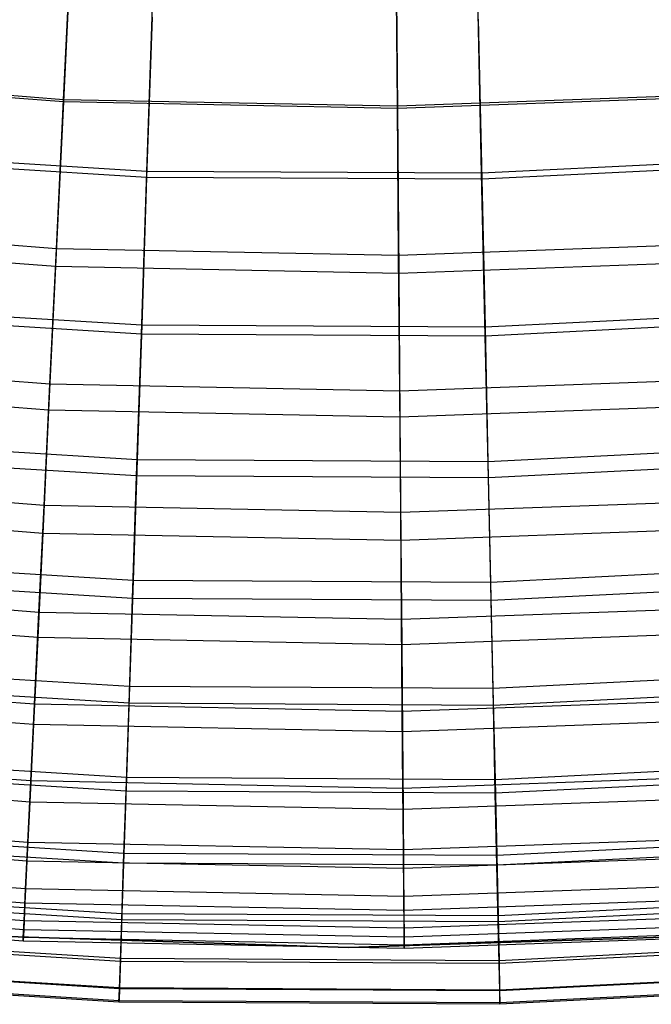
# Model space of a CAD drawing. Extents: x -135 to 135, y -135 to 135.
# Tile 177 of 207: x -1.44 to 1.33, y -30 to -25.69. Entities that reach past the tile are written whole.
import ezdxf

# ---------------------------------------------------------------- set-up
doc = ezdxf.new("R2010")
doc.units = 0
doc.header["$LTSCALE"] = 25.4
doc.layers.get('0').update_dxf_attribs({"linetype": 'CONTINUOUS'})

# ---------------------------------------------------------------- blocks, each defined once
blk = doc.blocks.new('SANTANA_BIURKO_A_PM_STL')
at = {"color": 0}
for p, q in [((-1.2096, -25.2237, 154.9323), (-1.2491, -26.0472, 156.5584)), ((-1.2096, -25.2237, 154.9323), (-1.2491, -26.0472, 156.5584)), ((0.2066, -25.2518, 154.9323), (0.2134, -26.0762, 156.5584)), ((0.2066, -25.2518, 154.9323), (0.2134, -26.0762, 156.5584)), ((-1.2486, -26.0379, 183.8276), (-1.2146, -25.3289, 185.0324)), ((-1.2486, -26.0379, 183.8276), (-1.2146, -25.3289, 185.0324)), ((0.2133, -26.0669, 183.8276), (0.2075, -25.3571, 185.0324)), ((0.2133, -26.0669, 183.8276), (0.2075, -25.3571, 185.0324)), ((-0.8837, -26.3517, 156.5853), (-0.8564, -25.5379, 154.9684)), ((-0.8837, -26.3517, 156.5853), (-0.8564, -25.5379, 154.9684)), ((0.5822, -26.3601, 156.5853), (0.5642, -25.546, 154.9684)), ((0.5822, -26.3601, 156.5853), (0.5642, -25.546, 154.9684)), ((-0.861, -25.6769, 184.9669), (-0.8845, -26.3781, 183.7566)), ((-0.861, -25.6769, 184.9669), (-0.8845, -26.3781, 183.7566)), ((0.5673, -25.685, 184.9669), (0.5828, -26.3865, 183.7566)), ((0.5673, -25.685, 184.9669), (0.5828, -26.3865, 183.7566)), ((-1.2491, -26.0472, 156.5584), (-2.7076, -25.9361, 156.5584)), ((-1.2491, -26.0472, 156.5584), (-2.7076, -25.9361, 156.5584)), ((-1.2486, -26.0379, 183.8276), (-2.7066, -25.9269, 183.8276)), ((-1.2486, -26.0379, 183.8276), (-2.7066, -25.9269, 183.8276)), ((1.6745, -26.014, 183.8276), (0.2133, -26.0669, 183.8276)), ((1.6745, -26.014, 183.8276), (0.2133, -26.0669, 183.8276)), ((1.6751, -26.0232, 156.5584), (0.2134, -26.0762, 156.5584)), ((1.6751, -26.0232, 156.5584), (0.2134, -26.0762, 156.5584)), ((-1.2491, -26.0472, 156.5584), (-1.2837, -26.7684, 158.1011)), ((-1.2491, -26.0472, 156.5584), (-1.2837, -26.7684, 158.1011)), ((-1.2799, -26.6904, 182.5933), (-1.2486, -26.0379, 183.8276)), ((-1.2799, -26.6904, 182.5933), (-1.2486, -26.0379, 183.8276)), ((0.2134, -26.0762, 156.5584), (-1.2491, -26.0472, 156.5584)), ((0.2134, -26.0762, 156.5584), (-1.2491, -26.0472, 156.5584)), ((0.2133, -26.0669, 183.8276), (-1.2486, -26.0379, 183.8276)), ((0.2133, -26.0669, 183.8276), (-1.2486, -26.0379, 183.8276)), ((0.2186, -26.7201, 182.5933), (0.2133, -26.0669, 183.8276)), ((0.2186, -26.7201, 182.5933), (0.2133, -26.0669, 183.8276)), ((0.2134, -26.0762, 156.5584), (0.2193, -26.7982, 158.1011)), ((0.2134, -26.0762, 156.5584), (0.2193, -26.7982, 158.1011)), ((-0.8845, -26.3781, 183.7566), (-2.3491, -26.2882, 183.7566)), ((-0.8845, -26.3781, 183.7566), (-2.3491, -26.2882, 183.7566)), ((-0.8837, -26.3517, 156.5853), (-2.3468, -26.2619, 156.5853)), ((-0.8837, -26.3517, 156.5853), (-2.3468, -26.2619, 156.5853)), ((2.0463, -26.287, 156.5853), (0.5822, -26.3601, 156.5853)), ((2.0463, -26.287, 156.5853), (0.5822, -26.3601, 156.5853)), ((2.0483, -26.3133, 183.7566), (0.5828, -26.3865, 183.7566)), ((2.0483, -26.3133, 183.7566), (0.5828, -26.3865, 183.7566)), ((-0.9075, -27.064, 158.1165), (-0.8837, -26.3517, 156.5853)), ((-0.9075, -27.064, 158.1165), (-0.8837, -26.3517, 156.5853)), ((-0.8845, -26.3781, 183.7566), (-0.9062, -27.0252, 182.5129)), ((-0.8845, -26.3781, 183.7566), (-0.9062, -27.0252, 182.5129)), ((0.5828, -26.3865, 183.7566), (-0.8845, -26.3781, 183.7566)), ((0.5828, -26.3865, 183.7566), (-0.8845, -26.3781, 183.7566)), ((0.5822, -26.3601, 156.5853), (-0.8837, -26.3517, 156.5853)), ((0.5822, -26.3601, 156.5853), (-0.8837, -26.3517, 156.5853)), ((0.5979, -27.0726, 158.1165), (0.5822, -26.3601, 156.5853)), ((0.5979, -27.0726, 158.1165), (0.5822, -26.3601, 156.5853)), ((0.5828, -26.3865, 183.7566), (0.5971, -27.0338, 182.5129)), ((0.5828, -26.3865, 183.7566), (0.5971, -27.0338, 182.5129)), ((-1.2799, -26.6904, 182.5933), (-2.7745, -26.5766, 182.5933)), ((-1.2799, -26.6904, 182.5933), (-2.7745, -26.5766, 182.5933)), ((-1.2837, -26.7684, 158.1011), (-2.7826, -26.6543, 158.1011)), ((-1.2837, -26.7684, 158.1011), (-2.7826, -26.6543, 158.1011)), ((1.7165, -26.6658, 182.5933), (0.2186, -26.7201, 182.5933)), ((1.7165, -26.6658, 182.5933), (0.2186, -26.7201, 182.5933)), ((-1.3084, -27.2834, 181.3361), (-1.2799, -26.6904, 182.5933)), ((-1.3084, -27.2834, 181.3361), (-1.2799, -26.6904, 182.5933)), ((0.2186, -26.7201, 182.5933), (-1.2799, -26.6904, 182.5933)), ((0.2186, -26.7201, 182.5933), (-1.2799, -26.6904, 182.5933)), ((0.2235, -27.3138, 181.3361), (0.2186, -26.7201, 182.5933)), ((0.2235, -27.3138, 181.3361), (0.2186, -26.7201, 182.5933)), ((-1.2837, -26.7684, 158.1011), (-1.3138, -27.3973, 159.5739)), ((-1.2837, -26.7684, 158.1011), (-1.3138, -27.3973, 159.5739)), ((0.2193, -26.7982, 158.1011), (-1.2837, -26.7684, 158.1011)), ((0.2193, -26.7982, 158.1011), (-1.2837, -26.7684, 158.1011)), ((1.7215, -26.7438, 158.1011), (0.2193, -26.7982, 158.1011)), ((1.7215, -26.7438, 158.1011), (0.2193, -26.7982, 158.1011)), ((0.2193, -26.7982, 158.1011), (0.2244, -27.4279, 159.5739)), ((0.2193, -26.7982, 158.1011), (0.2244, -27.4279, 159.5739)), ((-0.9062, -27.0252, 182.5129), (-2.4068, -26.9331, 182.5129)), ((-0.9062, -27.0252, 182.5129), (-2.4068, -26.9331, 182.5129)), ((-0.9075, -27.064, 158.1165), (-2.4102, -26.9717, 158.1165)), ((-0.9075, -27.064, 158.1165), (-2.4102, -26.9717, 158.1165)), ((2.0986, -26.9588, 182.5129), (0.5971, -27.0338, 182.5129)), ((2.0986, -26.9588, 182.5129), (0.5971, -27.0338, 182.5129)), ((-0.9062, -27.0252, 182.5129), (-0.926, -27.6144, 181.2421)), ((-0.9062, -27.0252, 182.5129), (-0.926, -27.6144, 181.2421)), ((0.5971, -27.0338, 182.5129), (-0.9062, -27.0252, 182.5129)), ((0.5971, -27.0338, 182.5129), (-0.9062, -27.0252, 182.5129)), ((2.1016, -26.9975, 158.1165), (0.5979, -27.0726, 158.1165)), ((2.1016, -26.9975, 158.1165), (0.5979, -27.0726, 158.1165)), ((-0.9284, -27.6849, 159.5786), (-0.9075, -27.064, 158.1165)), ((-0.9284, -27.6849, 159.5786), (-0.9075, -27.064, 158.1165)), ((0.5979, -27.0726, 158.1165), (-0.9075, -27.064, 158.1165)), ((0.5979, -27.0726, 158.1165), (-0.9075, -27.064, 158.1165)), ((0.5971, -27.0338, 182.5129), (0.6101, -27.6232, 181.2421)), ((0.5971, -27.0338, 182.5129), (0.6101, -27.6232, 181.2421)), ((0.6117, -27.6937, 159.5786), (0.5979, -27.0726, 158.1165)), ((0.6117, -27.6937, 159.5786), (0.5979, -27.0726, 158.1165)), ((-1.3084, -27.2834, 181.3361), (-2.8361, -27.1671, 181.3361)), ((-1.3084, -27.2834, 181.3361), (-2.8361, -27.1671, 181.3361)), ((-1.3138, -27.3973, 159.5739), (-2.8479, -27.2805, 159.5739)), ((-1.3138, -27.3973, 159.5739), (-2.8479, -27.2805, 159.5739)), ((-1.3338, -27.8147, 180.0621), (-1.3084, -27.2834, 181.3361)), ((-1.3338, -27.8147, 180.0621), (-1.3084, -27.2834, 181.3361)), ((0.2235, -27.3138, 181.3361), (-1.3084, -27.2834, 181.3361)), ((0.2235, -27.3138, 181.3361), (-1.3084, -27.2834, 181.3361)), ((1.7546, -27.2583, 181.3361), (0.2235, -27.3138, 181.3361)), ((1.7546, -27.2583, 181.3361), (0.2235, -27.3138, 181.3361)), ((0.2278, -27.8458, 180.0621), (0.2235, -27.3138, 181.3361)), ((0.2278, -27.8458, 180.0621), (0.2235, -27.3138, 181.3361)), ((1.762, -27.3721, 159.5739), (0.2244, -27.4279, 159.5739)), ((1.762, -27.3721, 159.5739), (0.2244, -27.4279, 159.5739)), ((-1.3138, -27.3973, 159.5739), (-1.3397, -27.9364, 160.9733)), ((-1.3138, -27.3973, 159.5739), (-1.3397, -27.9364, 160.9733)), ((0.2244, -27.4279, 159.5739), (-1.3138, -27.3973, 159.5739)), ((0.2244, -27.4279, 159.5739), (-1.3138, -27.3973, 159.5739)), ((0.2244, -27.4279, 159.5739), (0.2288, -27.9676, 160.9733)), ((0.2244, -27.4279, 159.5739), (0.2288, -27.9676, 160.9733)), ((-0.926, -27.6144, 181.2421), (-2.4592, -27.5202, 181.2421)), ((-0.926, -27.6144, 181.2421), (-2.4592, -27.5202, 181.2421)), ((2.1443, -27.5466, 181.2421), (0.6101, -27.6232, 181.2421)), ((2.1443, -27.5466, 181.2421), (0.6101, -27.6232, 181.2421)), ((-0.9284, -27.6849, 159.5786), (-2.4655, -27.5905, 159.5786)), ((-0.9284, -27.6849, 159.5786), (-2.4655, -27.5905, 159.5786)), ((-0.926, -27.6144, 181.2421), (-0.9437, -28.1424, 179.9512)), ((-0.926, -27.6144, 181.2421), (-0.9437, -28.1424, 179.9512)), ((0.6101, -27.6232, 181.2421), (-0.926, -27.6144, 181.2421)), ((0.6101, -27.6232, 181.2421), (-0.926, -27.6144, 181.2421)), ((0.6101, -27.6232, 181.2421), (0.6218, -28.1514, 179.9512)), ((0.6101, -27.6232, 181.2421), (0.6218, -28.1514, 179.9512)), ((2.1498, -27.6169, 159.5786), (0.6117, -27.6937, 159.5786)), ((2.1498, -27.6169, 159.5786), (0.6117, -27.6937, 159.5786)), ((-1.3338, -27.8147, 180.0621), (-2.8913, -27.6962, 180.0621)), ((-1.3338, -27.8147, 180.0621), (-2.8913, -27.6962, 180.0621)), ((-0.9464, -28.2217, 160.9833), (-0.9284, -27.6849, 159.5786)), ((-0.9464, -28.2217, 160.9833), (-0.9284, -27.6849, 159.5786)), ((0.6117, -27.6937, 159.5786), (-0.9284, -27.6849, 159.5786)), ((0.6117, -27.6937, 159.5786), (-0.9284, -27.6849, 159.5786)), ((0.6235, -28.2307, 160.9833), (0.6117, -27.6937, 159.5786)), ((0.6235, -28.2307, 160.9833), (0.6117, -27.6937, 159.5786)), ((1.7888, -27.7892, 180.0621), (0.2278, -27.8458, 180.0621)), ((1.7888, -27.7892, 180.0621), (0.2278, -27.8458, 180.0621)), ((-1.3397, -27.9364, 160.9733), (-2.904, -27.8173, 160.9733)), ((-1.3397, -27.9364, 160.9733), (-2.904, -27.8173, 160.9733)), ((-1.3563, -28.2826, 178.7776), (-1.3338, -27.8147, 180.0621)), ((-1.3563, -28.2826, 178.7776), (-1.3338, -27.8147, 180.0621)), ((0.2278, -27.8458, 180.0621), (-1.3338, -27.8147, 180.0621)), ((0.2278, -27.8458, 180.0621), (-1.3338, -27.8147, 180.0621)), ((0.2317, -28.3142, 178.7776), (0.2278, -27.8458, 180.0621)), ((0.2317, -28.3142, 178.7776), (0.2278, -27.8458, 180.0621)), ((1.7966, -27.9107, 160.9733), (0.2288, -27.9676, 160.9733)), ((1.7966, -27.9107, 160.9733), (0.2288, -27.9676, 160.9733)), ((-1.3397, -27.9364, 160.9733), (-1.3616, -28.3926, 162.3079)), ((-1.3397, -27.9364, 160.9733), (-1.3616, -28.3926, 162.3079)), ((0.2288, -27.9676, 160.9733), (-1.3397, -27.9364, 160.9733)), ((0.2288, -27.9676, 160.9733), (-1.3397, -27.9364, 160.9733)), ((0.2288, -27.9676, 160.9733), (0.2326, -28.4243, 162.3079)), ((0.2288, -27.9676, 160.9733), (0.2326, -28.4243, 162.3079)), ((-0.9437, -28.1424, 179.9512), (-2.5063, -28.0465, 179.9512)), ((-0.9437, -28.1424, 179.9512), (-2.5063, -28.0465, 179.9512)), ((2.1853, -28.0733, 179.9512), (0.6218, -28.1514, 179.9512)), ((2.1853, -28.0733, 179.9512), (0.6218, -28.1514, 179.9512)), ((-0.9464, -28.2217, 160.9833), (-2.5133, -28.1255, 160.9833)), ((-0.9464, -28.2217, 160.9833), (-2.5133, -28.1255, 160.9833)), ((-0.9437, -28.1424, 179.9512), (-0.9593, -28.6069, 178.6467)), ((-0.9437, -28.1424, 179.9512), (-0.9593, -28.6069, 178.6467)), ((0.6218, -28.1514, 179.9512), (-0.9437, -28.1424, 179.9512)), ((0.6218, -28.1514, 179.9512), (-0.9437, -28.1424, 179.9512)), ((-1.3563, -28.2826, 178.7776), (-2.94, -28.1621, 178.7776)), ((-1.3563, -28.2826, 178.7776), (-2.94, -28.1621, 178.7776)), ((0.6218, -28.1514, 179.9512), (0.632, -28.616, 178.6467)), ((0.6218, -28.1514, 179.9512), (0.632, -28.616, 178.6467)), ((2.1915, -28.1524, 160.9833), (0.6235, -28.2307, 160.9833)), ((2.1915, -28.1524, 160.9833), (0.6235, -28.2307, 160.9833)), ((-0.9617, -28.6804, 162.3398), (-0.9464, -28.2217, 160.9833)), ((-0.9617, -28.6804, 162.3398), (-0.9464, -28.2217, 160.9833)), ((0.6235, -28.2307, 160.9833), (-0.9464, -28.2217, 160.9833)), ((0.6235, -28.2307, 160.9833), (-0.9464, -28.2217, 160.9833)), ((0.6336, -28.6895, 162.3398), (0.6235, -28.2307, 160.9833)), ((0.6336, -28.6895, 162.3398), (0.6235, -28.2307, 160.9833)), ((-1.3616, -28.3926, 162.3079), (-2.9514, -28.2716, 162.3079)), ((-1.3616, -28.3926, 162.3079), (-2.9514, -28.2716, 162.3079)), ((1.8189, -28.2567, 178.7776), (0.2317, -28.3142, 178.7776)), ((1.8189, -28.2567, 178.7776), (0.2317, -28.3142, 178.7776)), ((-1.3756, -28.6847, 177.493), (-1.3563, -28.2826, 178.7776)), ((-1.3756, -28.6847, 177.493), (-1.3563, -28.2826, 178.7776)), ((0.2317, -28.3142, 178.7776), (-1.3563, -28.2826, 178.7776)), ((0.2317, -28.3142, 178.7776), (-1.3563, -28.2826, 178.7776)), ((0.235, -28.7167, 177.493), (0.2317, -28.3142, 178.7776)), ((0.235, -28.7167, 177.493), (0.2317, -28.3142, 178.7776)), ((-1.3616, -28.3926, 162.3079), (-1.3798, -28.7733, 163.59)), ((-1.3616, -28.3926, 162.3079), (-1.3798, -28.7733, 163.59)), ((0.2326, -28.4243, 162.3079), (-1.3616, -28.3926, 162.3079)), ((0.2326, -28.4243, 162.3079), (-1.3616, -28.3926, 162.3079)), ((1.826, -28.3665, 162.3079), (0.2326, -28.4243, 162.3079)), ((1.826, -28.3665, 162.3079), (0.2326, -28.4243, 162.3079)), ((0.2326, -28.4243, 162.3079), (0.2357, -28.8054, 163.59)), ((0.2326, -28.4243, 162.3079), (0.2357, -28.8054, 163.59)), ((-0.9593, -28.6069, 178.6467), (-2.5476, -28.5093, 178.6467)), ((-0.9593, -28.6069, 178.6467), (-2.5476, -28.5093, 178.6467)), ((2.2214, -28.5366, 178.6467), (0.632, -28.616, 178.6467)), ((2.2214, -28.5366, 178.6467), (0.632, -28.616, 178.6467)), ((-1.3756, -28.6847, 177.493), (-2.9818, -28.5624, 177.493)), ((-1.3756, -28.6847, 177.493), (-2.9818, -28.5624, 177.493)), ((-0.9617, -28.6804, 162.3398), (-2.5542, -28.5826, 162.3398)), ((-0.9617, -28.6804, 162.3398), (-2.5542, -28.5826, 162.3398)), ((-0.9593, -28.6069, 178.6467), (-0.9727, -29.0057, 177.335)), ((-0.9593, -28.6069, 178.6467), (-0.9727, -29.0057, 177.335)), ((0.632, -28.616, 178.6467), (-0.9593, -28.6069, 178.6467)), ((0.632, -28.616, 178.6467), (-0.9593, -28.6069, 178.6467)), ((0.632, -28.616, 178.6467), (0.6408, -29.0149, 177.335)), ((0.632, -28.616, 178.6467), (0.6408, -29.0149, 177.335)), ((2.2271, -28.6099, 162.3398), (0.6336, -28.6895, 162.3398)), ((2.2271, -28.6099, 162.3398), (0.6336, -28.6895, 162.3398)), ((-1.3798, -28.7733, 163.59), (-2.991, -28.6506, 163.59)), ((-1.3798, -28.7733, 163.59), (-2.991, -28.6506, 163.59)), ((1.8448, -28.6583, 177.493), (0.235, -28.7167, 177.493)), ((1.8448, -28.6583, 177.493), (0.235, -28.7167, 177.493)), ((-1.3917, -29.0204, 176.2151), (-1.3756, -28.6847, 177.493)), ((-1.3917, -29.0204, 176.2151), (-1.3756, -28.6847, 177.493)), ((0.235, -28.7167, 177.493), (-1.3756, -28.6847, 177.493)), ((0.235, -28.7167, 177.493), (-1.3756, -28.6847, 177.493)), ((-0.9747, -29.0653, 163.6553), (-0.9617, -28.6804, 162.3398)), ((-0.9747, -29.0653, 163.6553), (-0.9617, -28.6804, 162.3398)), ((0.6336, -28.6895, 162.3398), (-0.9617, -28.6804, 162.3398)), ((0.6336, -28.6895, 162.3398), (-0.9617, -28.6804, 162.3398)), ((0.6422, -29.0745, 163.6553), (0.6336, -28.6895, 162.3398)), ((0.6422, -29.0745, 163.6553), (0.6336, -28.6895, 162.3398)), ((0.2377, -29.0528, 176.2151), (0.235, -28.7167, 177.493)), ((0.2377, -29.0528, 176.2151), (0.235, -28.7167, 177.493)), ((1.8504, -28.7468, 163.59), (0.2357, -28.8054, 163.59)), ((1.8504, -28.7468, 163.59), (0.2357, -28.8054, 163.59)), ((-1.3798, -28.7733, 163.59), (-1.3961, -29.113, 164.9584)), ((-1.3798, -28.7733, 163.59), (-1.3961, -29.113, 164.9584)), ((0.2357, -28.8054, 163.59), (-1.3798, -28.7733, 163.59)), ((0.2357, -28.8054, 163.59), (-1.3798, -28.7733, 163.59)), ((0.2357, -28.8054, 163.59), (0.2385, -29.1454, 164.9584)), ((0.2357, -28.8054, 163.59), (0.2385, -29.1454, 164.9584)), ((-1.3917, -29.0204, 176.2151), (-3.0167, -28.8967, 176.2151)), ((-1.3917, -29.0204, 176.2151), (-3.0167, -28.8967, 176.2151)), ((-0.9727, -29.0057, 177.335), (-2.5831, -28.9068, 177.335)), ((-0.9727, -29.0057, 177.335), (-2.5831, -28.9068, 177.335)), ((-0.9747, -29.0653, 163.6553), (-2.5884, -28.9662, 163.6553)), ((-0.9747, -29.0653, 163.6553), (-2.5884, -28.9662, 163.6553)), ((2.2523, -28.9345, 177.335), (0.6408, -29.0149, 177.335)), ((2.2523, -28.9345, 177.335), (0.6408, -29.0149, 177.335)), ((-1.3961, -29.113, 164.9584), (-3.0263, -28.9889, 164.9584)), ((-1.3961, -29.113, 164.9584), (-3.0263, -28.9889, 164.9584)), ((-0.9727, -29.0057, 177.335), (-0.9838, -29.3376, 176.0225)), ((-0.9727, -29.0057, 177.335), (-0.9838, -29.3376, 176.0225)), ((0.6408, -29.0149, 177.335), (-0.9727, -29.0057, 177.335)), ((0.6408, -29.0149, 177.335), (-0.9727, -29.0057, 177.335)), ((1.8663, -28.9937, 176.2151), (0.2377, -29.0528, 176.2151)), ((1.8663, -28.9937, 176.2151), (0.2377, -29.0528, 176.2151)), ((2.257, -28.9939, 163.6553), (0.6422, -29.0745, 163.6553)), ((2.257, -28.9939, 163.6553), (0.6422, -29.0745, 163.6553)), ((-1.4046, -29.2898, 174.9496), (-1.3917, -29.0204, 176.2151)), ((-1.4046, -29.2898, 174.9496), (-1.3917, -29.0204, 176.2151)), ((0.2377, -29.0528, 176.2151), (-1.3917, -29.0204, 176.2151)), ((0.2377, -29.0528, 176.2151), (-1.3917, -29.0204, 176.2151)), ((0.2399, -29.3225, 174.9496), (0.2377, -29.0528, 176.2151)), ((0.2399, -29.3225, 174.9496), (0.2377, -29.0528, 176.2151)), ((0.6408, -29.0149, 177.335), (0.6482, -29.3469, 176.0225)), ((0.6408, -29.0149, 177.335), (0.6482, -29.3469, 176.0225)), ((-0.9852, -29.3801, 164.9355), (-0.9747, -29.0653, 163.6553)), ((-0.9852, -29.3801, 164.9355), (-0.9747, -29.0653, 163.6553)), ((0.6422, -29.0745, 163.6553), (-0.9747, -29.0653, 163.6553)), ((0.6422, -29.0745, 163.6553), (-0.9747, -29.0653, 163.6553)), ((1.8723, -29.0862, 164.9584), (0.2385, -29.1454, 164.9584)), ((1.8723, -29.0862, 164.9584), (0.2385, -29.1454, 164.9584)), ((0.6491, -29.3895, 164.9355), (0.6422, -29.0745, 163.6553)), ((0.6491, -29.3895, 164.9355), (0.6422, -29.0745, 163.6553)), ((-1.3961, -29.113, 164.9584), (-1.4085, -29.3712, 166.2766)), ((-1.3961, -29.113, 164.9584), (-1.4085, -29.3712, 166.2766)), ((0.2385, -29.1454, 164.9584), (-1.3961, -29.113, 164.9584)), ((0.2385, -29.1454, 164.9584), (-1.3961, -29.113, 164.9584)), ((-1.4046, -29.2898, 174.9496), (-3.0447, -29.165, 174.9496)), ((-1.4046, -29.2898, 174.9496), (-3.0447, -29.165, 174.9496)), ((0.2385, -29.1454, 164.9584), (0.2406, -29.404, 166.2766)), ((0.2385, -29.1454, 164.9584), (0.2406, -29.404, 166.2766)), ((-1.4085, -29.3712, 166.2766), (-3.0531, -29.246, 166.2766)), ((-1.4085, -29.3712, 166.2766), (-3.0531, -29.246, 166.2766)), ((-0.9838, -29.3376, 176.0225), (-2.6127, -29.2376, 176.0225)), ((-0.9838, -29.3376, 176.0225), (-2.6127, -29.2376, 176.0225)), ((1.8837, -29.2629, 174.9496), (0.2399, -29.3225, 174.9496)), ((1.8837, -29.2629, 174.9496), (0.2399, -29.3225, 174.9496)), ((2.2781, -29.2655, 176.0225), (0.6482, -29.3469, 176.0225)), ((2.2781, -29.2655, 176.0225), (0.6482, -29.3469, 176.0225)), ((-0.9852, -29.3801, 164.9355), (-2.6165, -29.28, 164.9355)), ((-0.9852, -29.3801, 164.9355), (-2.6165, -29.28, 164.9355)), ((-1.4144, -29.4935, 173.7013), (-1.4046, -29.2898, 174.9496)), ((-1.4144, -29.4935, 173.7013), (-1.4046, -29.2898, 174.9496)), ((0.2399, -29.3225, 174.9496), (-1.4046, -29.2898, 174.9496)), ((0.2399, -29.3225, 174.9496), (-1.4046, -29.2898, 174.9496)), ((2.2814, -29.308, 164.9355), (0.6491, -29.3895, 164.9355)), ((2.2814, -29.308, 164.9355), (0.6491, -29.3895, 164.9355)), ((-0.9838, -29.3376, 176.0225), (-0.9926, -29.6017, 174.7149)), ((-0.9838, -29.3376, 176.0225), (-0.9926, -29.6017, 174.7149)), ((0.6482, -29.3469, 176.0225), (-0.9838, -29.3376, 176.0225)), ((0.6482, -29.3469, 176.0225), (-0.9838, -29.3376, 176.0225)), ((0.2416, -29.5264, 173.7013), (0.2399, -29.3225, 174.9496)), ((0.2416, -29.5264, 173.7013), (0.2399, -29.3225, 174.9496)), ((1.8889, -29.3442, 166.2766), (0.2406, -29.404, 166.2766)), ((1.8889, -29.3442, 166.2766), (0.2406, -29.404, 166.2766)), ((0.6482, -29.3469, 176.0225), (0.654, -29.6112, 174.7149)), ((0.6482, -29.3469, 176.0225), (0.654, -29.6112, 174.7149)), ((-1.4144, -29.4935, 173.7013), (-3.0658, -29.3678, 173.7013)), ((-1.4144, -29.4935, 173.7013), (-3.0658, -29.3678, 173.7013)), ((-1.4085, -29.3712, 166.2766), (-1.4173, -29.5553, 167.5577)), ((-1.4085, -29.3712, 166.2766), (-1.4173, -29.5553, 167.5577)), ((0.2406, -29.404, 166.2766), (-1.4085, -29.3712, 166.2766)), ((0.2406, -29.404, 166.2766), (-1.4085, -29.3712, 166.2766)), ((-0.9935, -29.6278, 166.1857), (-0.9852, -29.3801, 164.9355)), ((-0.9935, -29.6278, 166.1857), (-0.9852, -29.3801, 164.9355)), ((0.6491, -29.3895, 164.9355), (-0.9852, -29.3801, 164.9355)), ((0.6491, -29.3895, 164.9355), (-0.9852, -29.3801, 164.9355)), ((0.6546, -29.6372, 166.1857), (0.6491, -29.3895, 164.9355)), ((0.6546, -29.6372, 166.1857), (0.6491, -29.3895, 164.9355)), ((-1.4173, -29.5553, 167.5577), (-3.0723, -29.4294, 167.5577)), ((-1.4173, -29.5553, 167.5577), (-3.0723, -29.4294, 167.5577)), ((0.2406, -29.404, 166.2766), (0.2421, -29.5883, 167.5577)), ((0.2406, -29.404, 166.2766), (0.2421, -29.5883, 167.5577)), ((1.8968, -29.4664, 173.7013), (0.2416, -29.5264, 173.7013)), ((1.8968, -29.4664, 173.7013), (0.2416, -29.5264, 173.7013)), ((-1.421, -29.6325, 172.472), (-3.0803, -29.5062, 172.472)), ((-1.421, -29.6325, 172.472), (-3.0803, -29.5062, 172.472)), ((-0.9935, -29.6278, 166.1857), (-2.6385, -29.5268, 166.1857)), ((-0.9935, -29.6278, 166.1857), (-2.6385, -29.5268, 166.1857)), ((-0.9926, -29.6017, 174.7149), (-2.6362, -29.5008, 174.7149)), ((-0.9926, -29.6017, 174.7149), (-2.6362, -29.5008, 174.7149)), ((-1.421, -29.6325, 172.472), (-1.4144, -29.4935, 173.7013)), ((-1.421, -29.6325, 172.472), (-1.4144, -29.4935, 173.7013)), ((0.2416, -29.5264, 173.7013), (-1.4144, -29.4935, 173.7013)), ((0.2416, -29.5264, 173.7013), (-1.4144, -29.4935, 173.7013)), ((0.2427, -29.6656, 172.472), (0.2416, -29.5264, 173.7013)), ((0.2427, -29.6656, 172.472), (0.2416, -29.5264, 173.7013)), ((1.9007, -29.5282, 167.5577), (0.2421, -29.5883, 167.5577)), ((1.9007, -29.5282, 167.5577), (0.2421, -29.5883, 167.5577)), ((-1.4229, -29.6716, 168.8238), (-3.0843, -29.5451, 168.8238)), ((-1.4229, -29.6716, 168.8238), (-3.0843, -29.5451, 168.8238)), ((-1.4173, -29.5553, 167.5577), (-1.4229, -29.6716, 168.8238)), ((-1.4173, -29.5553, 167.5577), (-1.4229, -29.6716, 168.8238)), ((0.2421, -29.5883, 167.5577), (-1.4173, -29.5553, 167.5577)), ((0.2421, -29.5883, 167.5577), (-1.4173, -29.5553, 167.5577)), ((2.2986, -29.529, 174.7149), (0.654, -29.6112, 174.7149)), ((2.2986, -29.529, 174.7149), (0.654, -29.6112, 174.7149)), ((2.3006, -29.555, 166.1857), (0.6546, -29.6372, 166.1857)), ((2.3006, -29.555, 166.1857), (0.6546, -29.6372, 166.1857)), ((-1.4253, -29.7214, 170.0769), (-3.0895, -29.5947, 170.0769)), ((-1.4253, -29.7214, 170.0769), (-3.0895, -29.5947, 170.0769)), ((-1.4245, -29.7058, 171.3179), (-3.0879, -29.5791, 171.3179)), ((-1.4245, -29.7058, 171.3179), (-3.0879, -29.5791, 171.3179)), ((-0.9926, -29.6017, 174.7149), (-0.9992, -29.798, 173.4179)), ((-0.9926, -29.6017, 174.7149), (-0.9992, -29.798, 173.4179)), ((0.654, -29.6112, 174.7149), (-0.9926, -29.6017, 174.7149)), ((0.654, -29.6112, 174.7149), (-0.9926, -29.6017, 174.7149)), ((0.2421, -29.5883, 167.5577), (0.243, -29.7047, 168.8238)), ((0.2421, -29.5883, 167.5577), (0.243, -29.7047, 168.8238)), ((1.9057, -29.6053, 172.472), (0.2427, -29.6656, 172.472)), ((1.9057, -29.6053, 172.472), (0.2427, -29.6656, 172.472)), ((0.654, -29.6112, 174.7149), (0.6583, -29.8075, 173.4179)), ((0.654, -29.6112, 174.7149), (0.6583, -29.8075, 173.4179)), ((-1.4245, -29.7058, 171.3179), (-1.421, -29.6325, 172.472)), ((-1.4245, -29.7058, 171.3179), (-1.421, -29.6325, 172.472)), ((0.2427, -29.6656, 172.472), (-1.421, -29.6325, 172.472)), ((0.2427, -29.6656, 172.472), (-1.421, -29.6325, 172.472)), ((-0.9996, -29.8106, 167.41), (-0.9935, -29.6278, 166.1857)), ((-0.9996, -29.8106, 167.41), (-0.9935, -29.6278, 166.1857)), ((0.6546, -29.6372, 166.1857), (-0.9935, -29.6278, 166.1857)), ((0.6546, -29.6372, 166.1857), (-0.9935, -29.6278, 166.1857)), ((1.9082, -29.6443, 168.8238), (0.243, -29.7047, 168.8238)), ((1.9082, -29.6443, 168.8238), (0.243, -29.7047, 168.8238)), ((0.6586, -29.8201, 167.41), (0.6546, -29.6372, 166.1857)), ((0.6586, -29.8201, 167.41), (0.6546, -29.6372, 166.1857)), ((-0.9992, -29.798, 173.4179), (-2.6537, -29.6964, 173.4179)), ((-0.9992, -29.798, 173.4179), (-2.6537, -29.6964, 173.4179)), ((-1.9457, -29.6863, 96.2), (0, -29.75, 96.2)), ((0, -29.75, 97.2), (-1.9457, -29.6863, 97.2)), ((-1.9457, -29.6863, 96.2), (0, -29.75, 96.2)), ((0, -29.75, 97.2), (-1.9457, -29.6863, 97.2)), ((-1.9457, -29.6863, 102.1156), (0, -29.75, 102.1156)), ((0, -29.75, 103.1156), (-1.9457, -29.6863, 103.1156)), ((-1.9457, -29.6863, 102.1156), (0, -29.75, 102.1156)), ((0, -29.75, 103.1156), (-1.9457, -29.6863, 103.1156)), ((-1.4229, -29.6716, 168.8238), (-1.4253, -29.7214, 170.0769)), ((-1.4229, -29.6716, 168.8238), (-1.4253, -29.7214, 170.0769)), ((0.243, -29.7047, 168.8238), (-1.4229, -29.6716, 168.8238)), ((0.243, -29.7047, 168.8238), (-1.4229, -29.6716, 168.8238)), ((1.9457, -29.6863, 97.2), (0, -29.75, 97.2)), ((0, -29.75, 96.2), (1.9457, -29.6863, 96.2)), ((0, -29.75, 96.2), (1.9457, -29.6863, 96.2)), ((1.9457, -29.6863, 97.2), (0, -29.75, 97.2)), ((1.9457, -29.6863, 103.1156), (0, -29.75, 103.1156)), ((0, -29.75, 102.1156), (1.9457, -29.6863, 102.1156)), ((0, -29.75, 102.1156), (1.9457, -29.6863, 102.1156)), ((1.9457, -29.6863, 103.1156), (0, -29.75, 103.1156)), ((0.2433, -29.7389, 171.3179), (0.2427, -29.6656, 172.472)), ((0.2433, -29.7389, 171.3179), (0.2427, -29.6656, 172.472)), ((1.9104, -29.6785, 171.3179), (0.2433, -29.7389, 171.3179)), ((1.9104, -29.6785, 171.3179), (0.2433, -29.7389, 171.3179)), ((1.9114, -29.6941, 170.0769), (0.2435, -29.7545, 170.0769)), ((1.9114, -29.6941, 170.0769), (0.2435, -29.7545, 170.0769)), ((-0.9996, -29.8106, 167.41), (-2.6548, -29.7089, 167.41)), ((-0.9996, -29.8106, 167.41), (-2.6548, -29.7089, 167.41)), ((-1.4253, -29.7214, 170.0769), (-1.4245, -29.7058, 171.3179)), ((-1.4253, -29.7214, 170.0769), (-1.4245, -29.7058, 171.3179)), ((0.2435, -29.7545, 170.0769), (-1.4253, -29.7214, 170.0769)), ((0.2435, -29.7545, 170.0769), (-1.4253, -29.7214, 170.0769)), ((0.2433, -29.7389, 171.3179), (-1.4245, -29.7058, 171.3179)), ((0.2433, -29.7389, 171.3179), (-1.4245, -29.7058, 171.3179)), ((0.243, -29.7047, 168.8238), (0.2435, -29.7545, 170.0769)), ((0.243, -29.7047, 168.8238), (0.2435, -29.7545, 170.0769)), ((0.2435, -29.7545, 170.0769), (0.2433, -29.7389, 171.3179)), ((0.2435, -29.7545, 170.0769), (0.2433, -29.7389, 171.3179)), ((2.3139, -29.7248, 173.4179), (0.6583, -29.8075, 173.4179)), ((2.3139, -29.7248, 173.4179), (0.6583, -29.8075, 173.4179)), ((2.3148, -29.7374, 167.41), (0.6586, -29.8201, 167.41)), ((2.3148, -29.7374, 167.41), (0.6586, -29.8201, 167.41)), ((0, -29.75, 96.2), (0, -29.75, 97.2)), ((0, -29.75, 96.2), (0, -29.75, 97.2)), ((0, -29.75, 102.1156), (0, -29.75, 103.1156)), ((0, -29.75, 102.1156), (0, -29.75, 103.1156)), ((-1.0037, -29.9303, 168.6133), (-2.6655, -29.8283, 168.6133)), ((-1.0037, -29.9303, 168.6133), (-2.6655, -29.8283, 168.6133)), ((-1.0035, -29.9266, 172.1362), (-2.6651, -29.8245, 172.1362)), ((-1.0035, -29.9266, 172.1362), (-2.6651, -29.8245, 172.1362)), ((-1.0037, -29.9303, 168.6133), (-0.9996, -29.8106, 167.41)), ((-1.0037, -29.9303, 168.6133), (-0.9996, -29.8106, 167.41)), ((-0.9992, -29.798, 173.4179), (-1.0035, -29.9266, 172.1362)), ((-0.9992, -29.798, 173.4179), (-1.0035, -29.9266, 172.1362)), ((0.6586, -29.8201, 167.41), (-0.9996, -29.8106, 167.41)), ((0.6586, -29.8201, 167.41), (-0.9996, -29.8106, 167.41)), ((0.6583, -29.8075, 173.4179), (-0.9992, -29.798, 173.4179)), ((0.6583, -29.8075, 173.4179), (-0.9992, -29.798, 173.4179)), ((0.6583, -29.8075, 173.4179), (0.6612, -29.9361, 172.1362)), ((0.6583, -29.8075, 173.4179), (0.6612, -29.9361, 172.1362)), ((0.6613, -29.9398, 168.6133), (0.6586, -29.8201, 167.41)), ((0.6613, -29.9398, 168.6133), (0.6586, -29.8201, 167.41)), ((2.3238, -29.8531, 172.1362), (0.6612, -29.9361, 172.1362)), ((2.3238, -29.8531, 172.1362), (0.6612, -29.9361, 172.1362)), ((2.3241, -29.8568, 168.6133), (0.6613, -29.9398, 168.6133)), ((2.3241, -29.8568, 168.6133), (0.6613, -29.9398, 168.6133)), ((-1.0056, -29.9888, 169.8294), (-2.6707, -29.8866, 169.8294)), ((-1.0056, -29.9888, 169.8294), (-2.6707, -29.8866, 169.8294)), ((-1.0054, -29.9829, 171.0705), (-2.6702, -29.8807, 171.0705)), ((-1.0054, -29.9829, 171.0705), (-2.6702, -29.8807, 171.0705)), ((2.3282, -29.9093, 171.0705), (0.6624, -29.9924, 171.0705)), ((2.3282, -29.9093, 171.0705), (0.6624, -29.9924, 171.0705)), ((2.3287, -29.9152, 169.8294), (0.6626, -29.9983, 169.8294)), ((2.3287, -29.9152, 169.8294), (0.6626, -29.9983, 169.8294)), ((-1.0056, -29.9888, 169.8294), (-1.0037, -29.9303, 168.6133)), ((-1.0056, -29.9888, 169.8294), (-1.0037, -29.9303, 168.6133)), ((-1.0035, -29.9266, 172.1362), (-1.0054, -29.9829, 171.0705)), ((-1.0035, -29.9266, 172.1362), (-1.0054, -29.9829, 171.0705)), ((0.6613, -29.9398, 168.6133), (-1.0037, -29.9303, 168.6133)), ((0.6613, -29.9398, 168.6133), (-1.0037, -29.9303, 168.6133)), ((0.6612, -29.9361, 172.1362), (-1.0035, -29.9266, 172.1362)), ((0.6612, -29.9361, 172.1362), (-1.0035, -29.9266, 172.1362)), ((0.6612, -29.9361, 172.1362), (0.6624, -29.9924, 171.0705)), ((0.6612, -29.9361, 172.1362), (0.6624, -29.9924, 171.0705)), ((0.6626, -29.9983, 169.8294), (0.6613, -29.9398, 168.6133)), ((0.6626, -29.9983, 169.8294), (0.6613, -29.9398, 168.6133)), ((-1.0054, -29.9829, 171.0705), (-1.0056, -29.9888, 169.8294)), ((-1.0054, -29.9829, 171.0705), (-1.0056, -29.9888, 169.8294)), ((0.6626, -29.9983, 169.8294), (-1.0056, -29.9888, 169.8294)), ((0.6626, -29.9983, 169.8294), (-1.0056, -29.9888, 169.8294)), ((0.6624, -29.9924, 171.0705), (-1.0054, -29.9829, 171.0705)), ((0.6624, -29.9924, 171.0705), (-1.0054, -29.9829, 171.0705)), ((0.6624, -29.9924, 171.0705), (0.6626, -29.9983, 169.8294)), ((0.6624, -29.9924, 171.0705), (0.6626, -29.9983, 169.8294))]:
    blk.add_line(p, q, dxfattribs=at)

msp = doc.modelspace()

# ---------------------------------------------------------------- block references
at = {"color": 253}
msp.add_blockref('SANTANA_BIURKO_A_PM_STL', (0, 0), dxfattribs=at)

doc.saveas('drawing.dxf')
